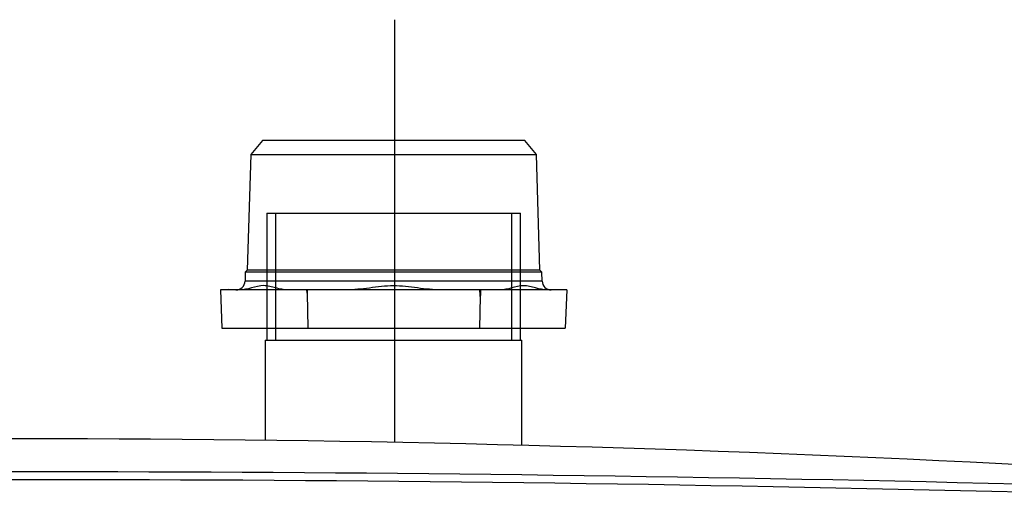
# Model space of a CAD drawing. Extents: x 172 to 2886, y 316 to 2181.
# Tile 26 of 30: x 1800 to 1963, y 1579 to 1657. Entities that reach past the tile are written whole.
import ezdxf

# ---------------------------------------------------------------- set-up
doc = ezdxf.new("R2010")
doc.units = 0
doc.header["$LTSCALE"] = 25.4
doc.header["$MEASUREMENT"] = 0
doc.layers.get('0').update_dxf_attribs({"linetype": 'CONTINUOUS'})

msp = doc.modelspace()

# ---------------------------------------------------------------- linework, layer by layer
for p, q in [((1862.16, 1657.07), (1862.16, 1587.2)), ((1840.38, 1637.1), (1838.46, 1634.8)), ((1883.68, 1637.1), (1840.38, 1637.1)), ((1885.61, 1634.8), (1883.68, 1637.1)), ((1838.46, 1634.8), (1837.86, 1615.7)), ((1838.46, 1634.8), (1885.61, 1634.8)), ((1886.2, 1615.7), (1885.61, 1634.8)), ((1841.08, 1625.1), (1841.08, 1604.1)), ((1841.08, 1625.1), (1882.99, 1625.1)), ((1842.56, 1625.1), (1842.56, 1604.1)), ((1881.51, 1625.1), (1881.51, 1604.1)), ((1882.99, 1604.1), (1882.99, 1625.1)), ((1837.55, 1615.32), (1837.51, 1613.86)), ((1837.86, 1615.7), (1837.55, 1615.32)), ((1886.51, 1615.32), (1837.55, 1615.32)), ((1886.2, 1615.7), (1837.86, 1615.7)), ((1886.51, 1615.32), (1886.2, 1615.7)), ((1886.56, 1613.86), (1886.51, 1615.32)), ((1886.56, 1613.86), (1837.51, 1613.86)), ((1833.43, 1612.41), (1833.69, 1606.1)), ((1835.41, 1612.41), (1833.43, 1612.41)), ((1834.73, 1612.46), (1833.44, 1612.41)), ((1834.73, 1612.46), (1836.4, 1612.46)), ((1834.74, 1612.41), (1834.73, 1612.46)), ((1835.42, 1612.41), (1835.41, 1612.4)), ((1835.41, 1612.4), (1835.41, 1612.41)), ((1836.59, 1612.41), (1835.42, 1612.41)), ((1844.56, 1612.41), (1836.59, 1612.41)), ((1845.74, 1612.41), (1844.56, 1612.41)), ((1845.75, 1612.4), (1845.74, 1612.41)), ((1847.72, 1612.41), (1845.75, 1612.41)), ((1845.75, 1612.41), (1845.75, 1612.4)), ((1847.76, 1611.86), (1847.72, 1612.41)), ((1847.79, 1612.41), (1847.72, 1612.41)), ((1847.76, 1611.86), (1847.87, 1606.1)), ((1851.75, 1612.41), (1847.79, 1612.41)), ((1851.75, 1612.4), (1851.75, 1612.41)), ((1851.77, 1612.41), (1851.75, 1612.4)), ((1854.14, 1612.41), (1851.77, 1612.41)), ((1869.92, 1612.41), (1854.14, 1612.41)), ((1872.29, 1612.41), (1869.92, 1612.41)), ((1872.31, 1612.4), (1872.29, 1612.41)), ((1872.31, 1612.41), (1872.31, 1612.4)), ((1876.28, 1612.41), (1872.31, 1612.41)), ((1876.34, 1611.32), (1876.24, 1606.1)), ((1876.41, 1612.41), (1876.28, 1612.41)), ((1878.38, 1612.41), (1876.41, 1612.41)), ((1878.39, 1612.41), (1878.38, 1612.4)), ((1878.38, 1612.4), (1878.38, 1612.41)), ((1879.57, 1612.41), (1878.39, 1612.41)), ((1887.47, 1612.41), (1879.57, 1612.41)), ((1888.65, 1612.41), (1887.47, 1612.41)), ((1888.66, 1612.4), (1888.65, 1612.41)), ((1888.66, 1612.41), (1888.66, 1612.4)), ((1890.63, 1612.41), (1888.66, 1612.41)), ((1890.63, 1612.41), (1890.38, 1606.1)), ((1833.69, 1606.1), (1847.87, 1606.1)), ((1847.87, 1606.1), (1876.24, 1606.1)), ((1876.24, 1606.1), (1890.38, 1606.1)), ((1840.83, 1604.1), (1840.83, 1587.55)), ((1840.83, 1604.1), (1883.23, 1604.1)), ((1883.23, 1586.72), (1883.23, 1604.1))]:
    msp.add_line(p, q)
for centre, radius, start, end in [((1836.01, 1613.91), 1.5, 270, 358.21), ((1888.06, 1613.91), 1.5, 181.79, 270), ((1801.1, -1552.67), 3140.47, 86.96028, 93.03972), ((1801.1, -5033.64), 6615.98, 88.577466, 91.422534), ((1801.1, -4950.52), 6531.56, 88.553902, 91.446098)]:
    msp.add_arc(centre, radius, start, end)
for centre, major_axis, ratio, start_param, end_param in [((1862.03, 902.22), (0, 818.99), 0.03492, 5.759161, 5.761822), ((1862.03, 902.64), (24.8, 818.94), 0.017391, 0.522795, 0.525453)]:
    msp.add_ellipse(centre, major_axis=major_axis, ratio=ratio, start_param=start_param, end_param=end_param)
for points, knots in [([(1844.56, 1612.41), (1844.23, 1612.41), (1843.9, 1612.45), (1843.23, 1612.57), (1842.91, 1612.65), (1842.25, 1612.83), (1841.92, 1612.92), (1841.26, 1613.07), (1840.93, 1613.12), (1839.92, 1613.12), (1839.26, 1612.91), (1837.92, 1612.56), (1837.26, 1612.41), (1836.59, 1612.41)], [0, 0, 0, 0, 0.125, 0.125, 0.25, 0.25, 0.375, 0.375, 0.5, 0.5, 0.75, 0.75, 1, 1, 1, 1]), ([(1869.92, 1612.41), (1868.6, 1612.41), (1867.28, 1612.56), (1865.3, 1612.81), (1864.64, 1612.9), (1863.32, 1613.03), (1862.66, 1613.08), (1860.68, 1613.07), (1859.37, 1612.89), (1856.76, 1612.56), (1855.45, 1612.41), (1854.14, 1612.41)], [0, 0, 0, 0, 0.25, 0.25, 0.375, 0.375, 0.5, 0.5, 0.75, 0.75, 1, 1, 1, 1]), ([(1887.47, 1612.41), (1886.81, 1612.41), (1886.14, 1612.56), (1885.15, 1612.82), (1884.82, 1612.91), (1884.15, 1613.05), (1883.82, 1613.1), (1882.82, 1613.09), (1882.18, 1612.9), (1880.88, 1612.56), (1880.22, 1612.41), (1879.57, 1612.41)], [0, 0, 0, 0, 0.25, 0.25, 0.375, 0.375, 0.5, 0.5, 0.75, 0.75, 1, 1, 1, 1])]:
    msp.add_open_spline(points, degree=3, knots=knots)
msp.add_open_spline([(1847.79, 1612.41), (1847.77, 1612.13), (1847.76, 1611.86)], degree=2)

doc.saveas('drawing.dxf')
